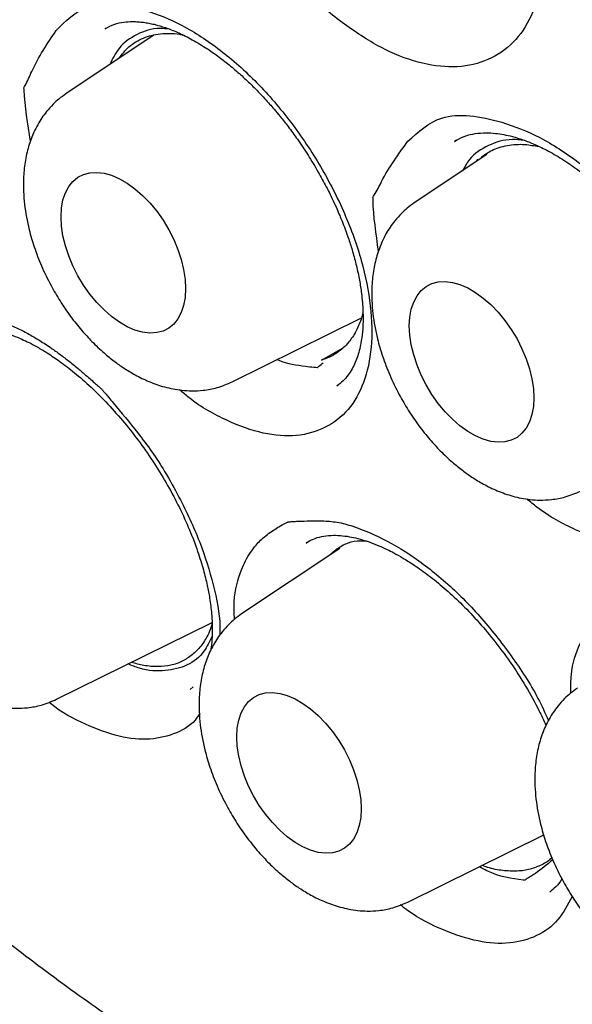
# Model space of a CAD drawing. Header units: millimetres. Extents: x 8 to 1378, y 12 to 1046.
# Tile 35 of 68: x 1085.3 to 1089.15, y 434.88 to 441.74. Entities that reach past the tile are written whole.
import ezdxf

# ---------------------------------------------------------------- set-up
doc = ezdxf.new("R2010")
doc.units = ezdxf.units.MM

msp = doc.modelspace()

# ---------------------------------------------------------------- linework, layer by layer
at = {"color": 7, "linetype": 'Continuous', "lineweight": 30}
for p, q in [((1086.232, 441.6248), (1085.6245, 441.2201)), ((1085.904, 441.6761), (1085.8985, 441.6732)), ((1088.3422, 440.8963), (1088.3288, 440.8891)), ((1088.5542, 440.7968), (1088.0483, 440.4597)), ((1088.4774, 440.7456), (1088.4942, 440.7646)), ((1087.6912, 439.6974), (1087.678, 439.6489)), ((1086.7822, 439.2147), (1087.6808, 439.6593)), ((1087.4027, 439.3664), (1087.5536, 439.4508)), ((1087.5108, 439.1871), (1087.5158, 439.1912)), ((1087.5313, 438.0548), (1086.847, 437.5989)), ((1087.3001, 438.0954), (1087.2958, 438.0929)), ((1085.5597, 437.005), (1086.6419, 437.5404)), ((1086.4885, 437.0729), (1086.5104, 437.0913)), ((1088.0047, 435.5936), (1088.9497, 436.061)), ((1088.9923, 435.6634), (1088.9965, 435.6672))]:
    msp.add_line(p, q, dxfattribs=at)
at = {"color": 7, "linetype": 'Continuous', "lineweight": 30, "flags": 128}
for points in [[(1085.5904, 440.3639), (1085.5938, 440.4247), (1085.604, 440.4806), (1085.6208, 440.5306), (1085.644, 440.5741), (1085.6732, 440.6103), (1085.7079, 440.6387), (1085.7475, 440.6589), (1085.7916, 440.6704), (1085.8393, 440.6731), (1085.8899, 440.6671), (1085.9426, 440.6523), (1085.9966, 440.629), (1086.051, 440.5975), (1086.105, 440.5585), (1086.1577, 440.5124), (1086.2083, 440.4601), (1086.256, 440.4023), (1086.3001, 440.3399), (1086.3397, 440.274), (1086.3744, 440.2055), (1086.4036, 440.1356), (1086.4268, 440.0654), (1086.4436, 439.9959), (1086.4538, 439.9282), (1086.4572, 439.8635), (1086.4538, 439.8028), (1086.4436, 439.7469), (1086.4268, 439.6969), (1086.4036, 439.6534), (1086.3744, 439.6171), (1086.3397, 439.5887), (1086.3001, 439.5686), (1086.256, 439.5571), (1086.2083, 439.5544), (1086.1577, 439.5604), (1086.105, 439.5752), (1086.051, 439.5985), (1085.9966, 439.6299), (1085.9426, 439.669), (1085.8899, 439.7151), (1085.8393, 439.7674), (1085.7916, 439.8252), (1085.7475, 439.8876), (1085.7079, 439.9535), (1085.6732, 440.022), (1085.644, 440.0919), (1085.6208, 440.1621), (1085.604, 440.2316), (1085.5938, 440.2992), (1085.5904, 440.3639)], [(1088.0141, 439.6036), (1088.0175, 439.6643), (1088.0277, 439.7202), (1088.0446, 439.7702), (1088.0677, 439.8137), (1088.0969, 439.85), (1088.1316, 439.8784), (1088.1713, 439.8985), (1088.2153, 439.91), (1088.263, 439.9128), (1088.3136, 439.9067), (1088.3663, 439.8919), (1088.4203, 439.8686), (1088.4748, 439.8372), (1088.5287, 439.7981), (1088.5815, 439.752), (1088.6321, 439.6997), (1088.6798, 439.6419), (1088.7238, 439.5795), (1088.7635, 439.5136), (1088.7982, 439.4451), (1088.8273, 439.3752), (1088.8505, 439.305), (1088.8673, 439.2355), (1088.8775, 439.1679), (1088.881, 439.1032), (1088.8775, 439.0424), (1088.8673, 438.9866), (1088.8505, 438.9365), (1088.8273, 438.893), (1088.7982, 438.8568), (1088.7635, 438.8284), (1088.7238, 438.8082), (1088.6798, 438.7967), (1088.6321, 438.794), (1088.5815, 438.8001), (1088.5287, 438.8149), (1088.4748, 438.8382), (1088.4203, 438.8696), (1088.3663, 438.9086), (1088.3136, 438.9547), (1088.263, 439.007), (1088.2153, 439.0649), (1088.1713, 439.1272), (1088.1316, 439.1931), (1088.0969, 439.2616), (1088.0677, 439.3315), (1088.0446, 439.4018), (1088.0277, 439.4712), (1088.0175, 439.5389), (1088.0141, 439.6036)], [(1086.8129, 436.7428), (1086.8163, 436.8036), (1086.8265, 436.8594), (1086.8433, 436.9095), (1086.8665, 436.953), (1086.8957, 436.9892), (1086.9304, 437.0176), (1086.97, 437.0377), (1087.0141, 437.0492), (1087.0618, 437.052), (1087.1124, 437.0459), (1087.1651, 437.0311), (1087.2191, 437.0078), (1087.2735, 436.9764), (1087.3275, 436.9373), (1087.3802, 436.8913), (1087.4308, 436.8389), (1087.4785, 436.7811), (1087.5226, 436.7187), (1087.5623, 436.6528), (1087.5969, 436.5844), (1087.6261, 436.5145), (1087.6493, 436.4442), (1087.6661, 436.3747), (1087.6763, 436.3071), (1087.6797, 436.2424), (1087.6763, 436.1816), (1087.6661, 436.1258), (1087.6493, 436.0757), (1087.6261, 436.0322), (1087.5969, 435.996), (1087.5623, 435.9676), (1087.5226, 435.9475), (1087.4785, 435.9359), (1087.4308, 435.9332), (1087.3802, 435.9393), (1087.3275, 435.9541), (1087.2735, 435.9774), (1087.2191, 436.0088), (1087.1651, 436.0479), (1087.1124, 436.0939), (1087.0618, 436.1463), (1087.0141, 436.2041), (1086.97, 436.2664), (1086.9304, 436.3324), (1086.8957, 436.4008), (1086.8665, 436.4707), (1086.8433, 436.541), (1086.8265, 436.6105), (1086.8163, 436.6781), (1086.8129, 436.7428)]]:
    msp.add_lwpolyline(points, dxfattribs=at)
at = {"color": 7, "linetype": 'Continuous', "lineweight": 30}
for points, knots in [([(1081.0094, 463.6046), (1080.9929, 463.6028), (1080.9537, 463.5983), (1080.8943, 463.5901), (1080.8222, 463.58), (1080.7356, 463.5672), (1080.6337, 463.5516), (1080.5203, 463.5333), (1080.3988, 463.5116), (1080.2734, 463.4868), (1080.1455, 463.4589), (1080.0152, 463.4278), (1079.8825, 463.3933), (1079.6963, 463.3405), (1079.4554, 463.2634), (1079.1606, 463.1528), (1078.9046, 463.0415), (1078.6941, 462.939), (1078.5355, 462.8557), (1078.394, 462.7762), (1078.269, 462.7017), (1078.1605, 462.6337), (1078.0677, 462.5731), (1077.99, 462.5204), (1077.9236, 462.474), (1077.8664, 462.433), (1077.8131, 462.3939), (1077.7582, 462.3528), (1077.6946, 462.3039), (1077.6192, 462.2443), (1077.5322, 462.1733), (1077.4344, 462.0903), (1077.3263, 461.9944), (1077.2108, 461.887), (1077.064, 461.7436), (1076.8969, 461.5686), (1076.7174, 461.3645), (1076.5557, 461.166), (1076.4109, 460.9749), (1076.2817, 460.7926), (1076.1656, 460.6185), (1076.0574, 460.4464), (1075.9309, 460.2333), (1075.785, 459.9673), (1075.6595, 459.7136), (1075.5694, 459.5174), (1075.5125, 459.3881), (1075.4583, 459.2594), (1075.4094, 459.1385), (1075.3705, 459.0383), (1075.3408, 458.9596), (1075.319, 458.9005), (1075.3017, 458.853), (1075.2879, 458.8142), (1075.273, 458.7722), (1075.254, 458.7175), (1075.2287, 458.6433), (1075.1986, 458.5519), (1075.1648, 458.4462), (1075.1291, 458.3298), (1075.0928, 458.2062), (1075.0465, 458.041), (1074.9909, 457.8286), (1074.928, 457.5632), (1074.867, 457.2753), (1074.8134, 456.9881), (1074.7673, 456.7049), (1074.7291, 456.4356), (1074.6965, 456.1671), (1074.6676, 455.8851), (1074.6438, 455.5951), (1074.6257, 455.3008), (1074.614, 455.03), (1074.6074, 454.7834), (1074.6048, 454.5747), (1074.6046, 454.3965), (1074.6059, 454.2364), (1074.6089, 454.0684), (1074.6138, 453.8883), (1074.6224, 453.6614), (1074.6368, 453.3819), (1074.6602, 453.044), (1074.6923, 452.6773), (1074.7339, 452.2892), (1074.7845, 451.8899), (1074.8529, 451.4212), (1074.9435, 450.8872), (1075.061, 450.2908), (1075.1917, 449.7062), (1075.3344, 449.133), (1075.4885, 448.5699), (1075.6547, 448.012), (1075.8334, 447.4564), (1076.0257, 446.8997), (1076.241, 446.3162), (1076.4814, 445.7066), (1076.7483, 445.0733), (1077.0305, 444.4443), (1077.327, 443.8215), (1077.6377, 443.2051), (1077.9636, 442.5934), (1078.3063, 441.9835), (1078.6547, 441.3949), (1079.0081, 440.8269), (1079.3644, 440.28), (1079.7352, 439.7367), (1080.1172, 439.2019), (1080.463, 438.7394), (1080.768, 438.3463), (1081.0301, 438.0183), (1081.2951, 437.6963), (1081.5627, 437.3806), (1081.8296, 437.0751), (1082.1136, 436.7594), (1082.409, 436.4413), (1082.7128, 436.1253), (1082.9532, 435.8833), (1083.1333, 435.7061), (1083.2614, 435.5817), (1083.3974, 435.4516), (1083.5498, 435.3081), (1083.7271, 435.1441), (1083.9304, 434.9602), (1084.1608, 434.7569), (1084.4151, 434.5387), (1084.6938, 434.307), (1084.9971, 434.0634), (1085.2995, 433.8298), (1085.598, 433.6079), (1085.8893, 433.3991), (1086.1967, 433.1876), (1086.5202, 432.9748), (1086.8603, 432.761), (1087.0926, 432.6247), (1087.2114, 432.5549)], [0, 0, 0, 0, 0.001265, 0.003002, 0.005226, 0.007945, 0.011507, 0.015654, 0.020045, 0.024565, 0.029215, 0.033992, 0.038894, 0.043918, 0.054829, 0.066235, 0.078147, 0.085293, 0.091836, 0.09776, 0.103066, 0.107755, 0.111761, 0.115172, 0.117988, 0.120585, 0.122815, 0.125163, 0.128022, 0.131474, 0.135521, 0.140079, 0.145219, 0.150943, 0.15686, 0.166957, 0.176436, 0.185288, 0.193515, 0.201122, 0.208111, 0.214741, 0.2216, 0.232876, 0.244736, 0.249176, 0.253688, 0.258266, 0.262466, 0.266029, 0.268383, 0.270346, 0.271917, 0.273098, 0.274186, 0.276058, 0.278478, 0.281445, 0.284934, 0.288669, 0.292572, 0.296646, 0.304186, 0.312251, 0.320846, 0.329979, 0.337543, 0.345401, 0.353006, 0.3602, 0.368895, 0.376863, 0.384113, 0.390652, 0.396485, 0.400577, 0.404633, 0.40898, 0.413618, 0.418546, 0.426418, 0.43494, 0.444114, 0.453918, 0.4638, 0.473562, 0.488238, 0.502577, 0.516513, 0.530053, 0.543359, 0.556415, 0.569473, 0.582551, 0.595668, 0.610642, 0.625641, 0.640594, 0.655485, 0.670336, 0.685178, 0.700167, 0.715378, 0.729218, 0.743274, 0.757514, 0.771791, 0.785953, 0.79518, 0.804379, 0.813553, 0.822709, 0.831815, 0.840578, 0.851143, 0.86106, 0.870312, 0.874436, 0.878405, 0.882604, 0.887443, 0.892916, 0.899414, 0.906622, 0.914539, 0.923166, 0.932507, 0.942566, 0.950978, 0.959843, 0.969168, 0.978961, 0.989233, 1, 1, 1, 1]), ([(1081.2754, 462.2105), (1081.2843, 462.2115), (1081.3047, 462.2137), (1081.351, 462.2188), (1081.4121, 462.2242), (1081.5074, 462.2304), (1081.6353, 462.2362), (1081.8017, 462.2403), (1081.9932, 462.2402), (1082.2114, 462.2338), (1082.4533, 462.2193), (1082.6828, 462.198), (1082.895, 462.1723), (1083.0847, 462.1451), (1083.2844, 462.1117), (1083.4933, 462.0717), (1083.7121, 462.0245), (1083.9318, 461.9714), (1084.144, 461.915), (1084.3383, 461.859), (1084.5144, 461.8046), (1084.6722, 461.7531), (1084.8113, 461.7055), (1084.9316, 461.6627), (1085.0317, 461.6259), (1085.1123, 461.5955), (1085.1749, 461.5715), (1085.2269, 461.5512), (1085.2743, 461.5325), (1085.324, 461.5126), (1085.3792, 461.4903), (1085.4429, 461.4641), (1085.5332, 461.4264), (1085.6547, 461.3743), (1085.8122, 461.3045), (1085.9932, 461.2211), (1086.1978, 461.123), (1086.426, 461.0085), (1086.6776, 460.8762), (1086.9462, 460.728), (1087.2745, 460.5379), (1087.652, 460.3059), (1088.095, 460.0148), (1088.5484, 459.6966), (1089.01, 459.3506), (1089.4572, 458.9945), (1089.8894, 458.6302), (1090.304, 458.2617), (1090.7009, 457.8909), (1091.0824, 457.5175), (1091.4599, 457.1312), (1091.8213, 456.7444), (1092.1721, 456.3527), (1092.5112, 455.9587), (1092.8561, 455.541), (1093.2059, 455.0991), (1093.5595, 454.6326), (1093.9084, 454.1509), (1094.2516, 453.6549), (1094.5882, 453.1459), (1094.9232, 452.6143), (1095.2553, 452.0603), (1095.577, 451.4947), (1095.8875, 450.9189), (1096.1858, 450.3341), (1096.4756, 449.7315), (1096.7515, 449.1204), (1097.0084, 448.5127), (1097.2427, 447.9193), (1097.4544, 447.3437), (1097.6448, 446.7866), (1097.8151, 446.2488), (1097.9665, 445.7309), (1098.1001, 445.2334), (1098.2217, 444.7387), (1098.3305, 444.249), (1098.4261, 443.7663), (1098.5059, 443.3101), (1098.5713, 442.8802), (1098.6239, 442.4766), (1098.6646, 442.1055), (1098.6952, 441.7655), (1098.7175, 441.4553), (1098.7332, 441.1666), (1098.7435, 440.8947), (1098.7513, 440.5386), (1098.7497, 440.1), (1098.7299, 439.5869), (1098.7021, 439.2135), (1098.6782, 438.9688), (1098.6648, 438.8445), (1098.6507, 438.7244), (1098.6368, 438.6149), (1098.6249, 438.5269), (1098.6156, 438.4616), (1098.6085, 438.413), (1098.6009, 438.3627), (1098.5912, 438.2994), (1098.5781, 438.2185), (1098.5617, 438.1213), (1098.5417, 438.0093), (1098.5175, 437.8817), (1098.4895, 437.7431), (1098.4582, 437.5985), (1098.4243, 437.4517), (1098.3877, 437.3031), (1098.3333, 437.0956), (1098.2562, 436.8287), (1098.1498, 436.5041), (1098.0466, 436.2257), (1097.9516, 435.9929), (1097.8696, 435.8052), (1097.7826, 435.619), (1097.6934, 435.4409), (1097.6063, 435.2778), (1097.5248, 435.1338), (1097.4499, 435.0084), (1097.3825, 434.9007), (1097.3234, 434.8098), (1097.2731, 434.7352), (1097.232, 434.6758), (1097.2086, 434.6426), (1097.1984, 434.6281)], [0, 0, 0, 0, 0.001573, 0.0036, 0.006096, 0.009065, 0.014397, 0.020403, 0.027569, 0.035505, 0.044211, 0.053688, 0.060039, 0.066695, 0.073655, 0.08092, 0.088391, 0.096243, 0.103456, 0.110031, 0.115967, 0.121264, 0.125923, 0.129943, 0.133324, 0.135945, 0.137989, 0.139571, 0.141131, 0.142716, 0.144517, 0.146629, 0.14905, 0.153483, 0.158682, 0.164648, 0.171381, 0.178881, 0.187147, 0.196154, 0.205295, 0.219425, 0.233267, 0.248926, 0.2642, 0.279089, 0.293594, 0.307714, 0.321207, 0.334328, 0.347316, 0.360867, 0.37284, 0.385251, 0.398098, 0.411382, 0.425102, 0.439259, 0.453007, 0.467143, 0.481667, 0.496579, 0.511878, 0.526723, 0.541916, 0.557456, 0.573286, 0.588802, 0.603844, 0.618411, 0.632503, 0.64612, 0.659262, 0.67193, 0.684122, 0.697214, 0.709711, 0.721612, 0.732917, 0.743627, 0.753742, 0.762734, 0.771197, 0.77913, 0.786572, 0.793861, 0.809085, 0.823989, 0.838574, 0.842371, 0.846146, 0.849898, 0.85339, 0.856254, 0.858063, 0.859482, 0.860804, 0.862778, 0.865443, 0.868448, 0.872017, 0.87615, 0.880754, 0.885499, 0.890358, 0.895329, 0.900414, 0.911434, 0.922952, 0.934966, 0.942013, 0.949221, 0.956589, 0.963941, 0.970697, 0.976809, 0.982279, 0.987107, 0.991292, 0.994835, 0.997737, 1, 1, 1, 1]), ([(1081.5435, 462.0075), (1081.532, 462.0064), (1081.5043, 462.0037), (1081.4607, 461.9988), (1081.404, 461.992), (1081.3346, 461.9832), (1081.2516, 461.9718), (1081.1569, 461.9578), (1081.0506, 461.9406), (1080.9339, 461.9199), (1080.7537, 461.8844), (1080.5162, 461.8288), (1080.2115, 461.7408), (1079.8987, 461.6309), (1079.5799, 461.4963), (1079.3303, 461.3721), (1079.146, 461.2698), (1079.0261, 461.1991), (1078.9179, 461.1316), (1078.823, 461.0696), (1078.7456, 461.0168), (1078.6836, 460.9731), (1078.6353, 460.9383), (1078.5944, 460.9081), (1078.5592, 460.8817), (1078.52, 460.8519), (1078.4694, 460.8126), (1078.4016, 460.7585), (1078.3193, 460.6905), (1078.2231, 460.6075), (1078.0784, 460.4767), (1077.8953, 460.2974), (1077.695, 460.0798), (1077.5155, 459.8653), (1077.3548, 459.6561), (1077.2026, 459.4405), (1077.0588, 459.2188), (1076.9236, 458.992), (1076.8081, 458.7811), (1076.7124, 458.5928), (1076.6361, 458.4335), (1076.57, 458.2876), (1076.5132, 458.1559), (1076.4652, 458.0392), (1076.4267, 457.9419), (1076.3964, 457.8625), (1076.3721, 457.7974), (1076.3504, 457.7381), (1076.3288, 457.6776), (1076.302, 457.6006), (1076.2674, 457.498), (1076.2244, 457.3647), (1076.1807, 457.2209), (1076.1373, 457.0696), (1076.0954, 456.9143), (1076.0527, 456.7451), (1076.0113, 456.5675), (1075.9726, 456.3875), (1075.9373, 456.2088), (1075.8951, 455.9754), (1075.8499, 455.6883), (1075.8065, 455.3481), (1075.7731, 455.0165), (1075.7489, 454.6944), (1075.7326, 454.3827), (1075.7234, 454.0821), (1075.7204, 453.7883), (1075.7232, 453.4584), (1075.7349, 453.079), (1075.7596, 452.6417), (1075.7982, 452.178), (1075.8521, 451.6876), (1075.9232, 451.1704), (1076.0087, 450.6537), (1076.1071, 450.1405), (1076.217, 449.6335), (1076.3444, 449.1074), (1076.4904, 448.5626), (1076.6561, 447.9997), (1076.8427, 447.4193), (1077.0512, 446.8223), (1077.282, 446.2114), (1077.5332, 445.5943), (1077.802, 444.9791), (1078.0854, 444.3717), (1078.3826, 443.7735), (1078.6926, 443.1853), (1079.0324, 442.5763), (1079.4036, 441.9494), (1079.8075, 441.3079), (1080.2241, 440.6846), (1080.6521, 440.0806), (1081.0902, 439.4967), (1081.5372, 438.9338), (1081.9917, 438.3926), (1082.4528, 437.8738), (1082.9191, 437.3779), (1083.3895, 436.9053), (1083.863, 436.4566), (1084.3384, 436.0319), (1084.8126, 435.6334), (1085.2813, 435.2633), (1085.7404, 434.9233), (1086.1877, 434.613), (1086.6225, 434.3309), (1087.0439, 434.0757), (1087.4515, 433.846), (1087.8446, 433.6404), (1088.223, 433.4572), (1088.5863, 433.2951), (1088.9343, 433.1526), (1089.283, 433.0222), (1089.6359, 432.9033), (1089.9963, 432.796), (1090.2732, 432.7245), (1090.4686, 432.6792), (1090.5809, 432.6547), (1090.6816, 432.634), (1090.7596, 432.6188), (1090.814, 432.6086), (1090.8538, 432.6014), (1090.8957, 432.5939), (1090.9481, 432.5848), (1091.0141, 432.5739), (1091.093, 432.5615), (1091.1857, 432.5479), (1091.2921, 432.5336), (1091.4121, 432.5192), (1091.5428, 432.5055), (1091.758, 432.4867), (1092.048, 432.4709), (1092.3919, 432.4691), (1092.7101, 432.4823), (1093.0038, 432.5075), (1093.2856, 432.5444), (1093.5502, 432.591), (1093.7963, 432.6452), (1094.024, 432.7051), (1094.2103, 432.762), (1094.3594, 432.8125), (1094.473, 432.8538), (1094.5769, 432.894), (1094.6633, 432.9293), (1094.7324, 432.9588), (1094.7861, 432.9824), (1094.8336, 433.0038), (1094.8808, 433.0256), (1094.9406, 433.0539), (1095.0183, 433.0921), (1095.1156, 433.142), (1095.226, 433.2017), (1095.3485, 433.2719), (1095.4824, 433.3534), (1095.6278, 433.448), (1095.7837, 433.5571), (1095.9362, 433.672), (1096.0803, 433.7885), (1096.2101, 433.9003), (1096.3324, 434.0119), (1096.4457, 434.1211), (1096.5654, 434.2427), (1096.6884, 434.3749), (1096.8117, 434.5161), (1096.9189, 434.646), (1097.0109, 434.7632), (1097.0884, 434.8662), (1097.1354, 434.932), (1097.1567, 434.9618)], [0, 0, 0, 0, 0.000751, 0.0018, 0.003151, 0.004982, 0.007179, 0.009743, 0.012675, 0.015974, 0.019575, 0.028103, 0.036584, 0.046618, 0.056585, 0.066485, 0.070784, 0.074878, 0.078563, 0.081839, 0.084707, 0.086674, 0.088388, 0.089851, 0.09106, 0.092181, 0.094084, 0.096552, 0.099585, 0.103183, 0.107347, 0.116097, 0.124752, 0.13202, 0.139219, 0.146348, 0.153408, 0.160399, 0.167267, 0.172242, 0.176763, 0.18083, 0.184443, 0.187602, 0.190308, 0.192262, 0.193921, 0.195459, 0.196929, 0.198661, 0.201459, 0.204857, 0.208856, 0.212322, 0.21614, 0.220309, 0.224646, 0.228904, 0.23308, 0.237176, 0.245081, 0.252665, 0.259931, 0.266877, 0.273504, 0.279811, 0.285802, 0.29179, 0.300134, 0.30889, 0.318057, 0.327636, 0.337627, 0.348029, 0.357272, 0.366818, 0.376667, 0.386817, 0.39727, 0.408026, 0.419084, 0.430444, 0.442008, 0.453508, 0.464929, 0.476271, 0.487534, 0.498717, 0.511665, 0.524506, 0.537239, 0.549865, 0.562385, 0.574798, 0.587104, 0.599303, 0.611396, 0.623383, 0.635263, 0.647037, 0.658701, 0.670102, 0.681166, 0.691892, 0.70228, 0.712329, 0.722041, 0.731415, 0.74045, 0.749147, 0.757505, 0.765533, 0.774377, 0.783171, 0.791916, 0.794791, 0.797661, 0.800267, 0.8023, 0.803495, 0.804339, 0.805284, 0.806642, 0.808268, 0.810249, 0.812584, 0.815273, 0.818317, 0.821715, 0.825264, 0.834855, 0.844202, 0.85234, 0.860282, 0.868028, 0.875556, 0.882431, 0.889025, 0.895339, 0.898929, 0.902421, 0.905659, 0.908477, 0.910431, 0.912117, 0.913534, 0.914922, 0.916605, 0.919258, 0.922419, 0.92609, 0.930145, 0.934682, 0.939698, 0.945196, 0.951175, 0.956203, 0.96117, 0.965873, 0.97031, 0.974482, 0.980201, 0.985333, 0.989878, 0.993838, 0.997212, 1, 1, 1, 1]), ([(1086.7663, 444.2735), (1086.8408, 444.3386), (1087.0093, 444.4857), (1087.3641, 444.4288), (1087.6911, 444.2935), (1087.9593, 444.1114), (1088.2166, 443.8756), (1088.4493, 443.5903), (1088.6484, 443.2744), (1088.8032, 442.9413), (1088.908, 442.6067), (1088.9535, 442.2877), (1088.9422, 441.9973), (1088.8704, 441.7542), (1088.7446, 441.5664), (1088.5679, 441.4477), (1088.3538, 441.3955), (1088.1088, 441.4209), (1087.846, 441.5159), (1087.5795, 441.6865), (1087.393, 441.8322), (1087.3076, 441.9313), (1087.3015, 441.9383)], [0, 0, 0, 0, 0.0680797, 0.1538632, 0.2033021, 0.2530026, 0.302524, 0.3518816, 0.401469, 0.4509583, 0.5002195, 0.5499016, 0.5995392, 0.6494012, 0.6985374, 0.7484002, 0.7981913, 0.8473376, 0.8969096, 0.9464228, 0.9961769, 1, 1, 1, 1]), ([(1085.5553, 441.6596), (1085.6222, 441.7269), (1085.7735, 441.8789), (1086.1139, 441.8325), (1086.4326, 441.7068), (1086.6984, 441.5327), (1086.9569, 441.3045), (1087.195, 441.0261), (1087.4029, 440.716), (1087.5699, 440.3876), (1087.6894, 440.0562), (1087.7517, 439.7386), (1087.7583, 439.4479), (1087.7046, 439.2027), (1087.5963, 439.0112), (1087.4356, 438.8872), (1087.2353, 438.8291), (1087.0008, 438.846), (1086.7465, 438.9379), (1086.5457, 439.0473), (1086.4376, 439.1398), (1086.4155, 439.1587)], [0, 0, 0, 0, 0.07098, 0.160418, 0.211963, 0.26378, 0.315411, 0.366871, 0.418572, 0.470169, 0.52153, 0.573327, 0.625081, 0.677065, 0.728296, 0.780281, 0.832194, 0.883433, 0.935117, 0.986739, 1, 1, 1, 1]), ([(1085.8978, 441.6728), (1085.9191, 441.6842), (1085.9585, 441.7052), (1086.0229, 441.7195), (1086.079, 441.7235), (1086.1254, 441.7218), (1086.1641, 441.7179), (1086.2009, 441.7119), (1086.251, 441.7011), (1086.3162, 441.6821), (1086.4002, 441.6491), (1086.4932, 441.6035), (1086.5844, 441.5495), (1086.6711, 441.4903), (1086.7505, 441.4299), (1086.8287, 441.3637), (1086.8998, 441.2978), (1086.9586, 441.239), (1087.0045, 441.1902), (1087.0411, 441.1497), (1087.0769, 441.1085), (1087.12, 441.0568), (1087.1749, 440.987), (1087.2402, 440.8977), (1087.3109, 440.792), (1087.3776, 440.6816), (1087.4334, 440.5792), (1087.4758, 440.4941), (1087.5065, 440.4272), (1087.5288, 440.3753), (1087.5484, 440.3275), (1087.5698, 440.272), (1087.5948, 440.2015), (1087.6216, 440.1163), (1087.647, 440.0208), (1087.6677, 439.9231), (1087.684, 439.8172), (1087.6928, 439.7105), (1087.6923, 439.6077), (1087.6843, 439.5202), (1087.6712, 439.4512), (1087.6552, 439.3945), (1087.6378, 439.3481), (1087.6147, 439.3008), (1087.587, 439.2582), (1087.5525, 439.2182), (1087.525, 439.1976), (1087.5101, 439.1866)], [0, 0, 0, 0, 0.040175, 0.074271, 0.102111, 0.118942, 0.132808, 0.146325, 0.159814, 0.186675, 0.213515, 0.242513, 0.274395, 0.297229, 0.321287, 0.346232, 0.368373, 0.386714, 0.401227, 0.411961, 0.421844, 0.435991, 0.454549, 0.477564, 0.504925, 0.533446, 0.557748, 0.577798, 0.593474, 0.604695, 0.614146, 0.627179, 0.643923, 0.664361, 0.688494, 0.713716, 0.737541, 0.770666, 0.800749, 0.827949, 0.854977, 0.873578, 0.892653, 0.912446, 0.936393, 0.96563, 1, 1, 1, 1]), ([(1085.3785, 440.8899), (1085.3589, 441.0108), (1085.3385, 441.136), (1085.3327, 441.2547), (1085.3325, 441.2602), (1085.3325, 441.2616), (1085.3325, 441.262), (1085.3338, 441.2688), (1085.356, 441.3023), (1085.4149, 441.4502), (1085.4946, 441.5691), (1085.5553, 441.6596)], [0, 0, 0, 0, 0.350982, 0.363755, 0.367089, 0.367993, 0.368256, 0.368392, 0.39289, 0.537811, 1, 1, 1, 1]), ([(1086.3459, 441.6691), (1086.3232, 441.6716), (1086.2381, 441.6809), (1086.116, 441.6383), (1085.9948, 441.5551), (1085.9491, 441.463), (1085.9294, 441.4232)], [0, 0, 0, 0, 0.117014, 0.439117, 0.757745, 1, 1, 1, 1]), ([(1085.9927, 441.4653), (1086.0148, 441.4942), (1086.0495, 441.5397), (1086.1104, 441.5822), (1086.1805, 441.618), (1086.2598, 441.6382), (1086.3469, 441.6404), (1086.3992, 441.639), (1086.431, 441.6306), (1086.439, 441.6285)], [0, 0, 0, 0, 0.219212, 0.344739, 0.466295, 0.712206, 0.837733, 0.959289, 1, 1, 1, 1]), ([(1085.6245, 441.2201), (1085.6078, 441.2082), (1085.5759, 441.1853), (1085.5305, 441.1431), (1085.4898, 441.0976), (1085.4565, 441.0527), (1085.4272, 441.0051), (1085.3946, 440.9406), (1085.3624, 440.8537), (1085.3383, 440.7447), (1085.3254, 440.6103), (1085.3322, 440.4523), (1085.3617, 440.2923), (1085.4033, 440.1498), (1085.4534, 440.0191), (1085.5144, 439.8931), (1085.5834, 439.7749), (1085.6549, 439.6704), (1085.7299, 439.5763), (1085.8079, 439.4913), (1085.8834, 439.4201), (1085.9571, 439.36), (1086.0293, 439.3087), (1086.1102, 439.2597), (1086.2053, 439.2135), (1086.2939, 439.1827), (1086.371, 439.1646), (1086.4336, 439.1551), (1086.5027, 439.1507), (1086.5851, 439.1547), (1086.6818, 439.1719), (1086.7471, 439.1997), (1086.7822, 439.2147)], [0, 0, 0, 0, 0.01992, 0.038162, 0.06259, 0.084371, 0.10582, 0.127249, 0.16535, 0.204182, 0.243877, 0.302518, 0.358692, 0.397055, 0.438985, 0.484554, 0.521184, 0.559912, 0.59681, 0.629268, 0.665622, 0.694051, 0.720298, 0.751183, 0.786877, 0.826927, 0.848538, 0.871224, 0.895629, 0.924925, 0.959697, 1, 1, 1, 1]), ([(1088.0047, 440.8895), (1088.0763, 440.9555), (1088.2383, 441.1046), (1088.5922, 441.0548), (1088.921, 440.9266), (1089.194, 440.7513), (1089.455, 440.5204), (1089.641, 440.3174), (1089.7248, 440.1898), (1089.7409, 440.1652)], [0, 0, 0, 0, 0.187228, 0.423145, 0.559109, 0.695792, 0.831983, 0.967722, 1, 1, 1, 1]), ([(1088.3281, 440.8887), (1088.3469, 440.8997), (1088.3821, 440.9203), (1088.449, 440.9407), (1088.5253, 440.9493), (1088.594, 440.9473), (1088.6564, 440.9394), (1088.7179, 440.9266), (1088.7871, 440.9068), (1088.8679, 440.8767), (1088.9607, 440.8335), (1089.0634, 440.7757), (1089.1717, 440.7036), (1089.2817, 440.6185), (1089.3908, 440.5218), (1089.4975, 440.4149), (1089.6003, 440.2984), (1089.6916, 440.1834), (1089.7451, 440.1049), (1089.7687, 440.0704)], [0, 0, 0, 0, 0.0796923, 0.1491582, 0.2081679, 0.2593842, 0.3029864, 0.3429975, 0.3881065, 0.4385942, 0.4947526, 0.5565753, 0.620795, 0.685328, 0.7506609, 0.8161924, 0.8817599, 0.9479675, 1, 1, 1, 1]), ([(1087.7997, 440.1228), (1087.7823, 440.2446), (1087.7643, 440.3708), (1087.7614, 440.4903), (1087.7613, 440.4957), (1087.7613, 440.4971), (1087.7613, 440.4975), (1087.7629, 440.5043), (1087.7869, 440.5373), (1087.8525, 440.6833), (1087.9389, 440.8003), (1088.0047, 440.8895)], [0, 0, 0, 0, 0.3542689, 0.366977, 0.370294, 0.3711939, 0.3714549, 0.3715911, 0.3959651, 0.5401519, 1, 1, 1, 1]), ([(1088.8142, 440.8955), (1088.7861, 440.8986), (1088.6931, 440.9087), (1088.5619, 440.8651), (1088.4432, 440.7905), (1088.3996, 440.7113), (1088.3844, 440.6837)], [0, 0, 0, 0, 0.146869, 0.485637, 0.820758, 1, 1, 1, 1]), ([(1088.5132, 440.7769), (1088.5371, 440.7943), (1088.591, 440.8335), (1088.6948, 440.8629), (1088.8058, 440.8728), (1088.8839, 440.8584), (1088.9171, 440.8523)], [0, 0, 0, 0, 0.225041, 0.507701, 0.790362, 1, 1, 1, 1]), ([(1088.0482, 440.4597), (1088.0316, 440.4478), (1087.9996, 440.4249), (1087.9542, 440.3827), (1087.9136, 440.3372), (1087.8802, 440.2923), (1087.8509, 440.2447), (1087.8184, 440.1802), (1087.7862, 440.0933), (1087.762, 439.9843), (1087.7491, 439.85), (1087.7559, 439.6919), (1087.7854, 439.5319), (1087.8271, 439.3894), (1087.8771, 439.2587), (1087.9381, 439.1327), (1088.0071, 439.0145), (1088.0786, 438.91), (1088.1536, 438.816), (1088.2316, 438.7309), (1088.3072, 438.6597), (1088.3808, 438.5997), (1088.453, 438.5483), (1088.5339, 438.4993), (1088.6291, 438.4531), (1088.7177, 438.4223), (1088.7947, 438.4042), (1088.8573, 438.3947), (1088.9264, 438.3903), (1089.0088, 438.3943), (1089.1055, 438.4115), (1089.1708, 438.4394), (1089.2059, 438.4543)], [0, 0, 0, 0, 0.01992, 0.038162, 0.06259, 0.084371, 0.10582, 0.127249, 0.16535, 0.204182, 0.243877, 0.302518, 0.358692, 0.397055, 0.438985, 0.484554, 0.521184, 0.559912, 0.59681, 0.629268, 0.665622, 0.694051, 0.720298, 0.751183, 0.786877, 0.826927, 0.848538, 0.871224, 0.895629, 0.924925, 0.959697, 1, 1, 1, 1]), ([(1084.3492, 438.9703), (1084.3471, 439.0313), (1084.3419, 439.1807), (1084.3935, 439.3729), (1084.4916, 439.543), (1084.6385, 439.6513), (1084.821, 439.7007), (1085.0341, 439.6848), (1085.2158, 439.6235), (1085.3498, 439.5567), (1085.4316, 439.5097), (1085.5071, 439.461), (1085.5768, 439.4114), (1085.6416, 439.3619), (1085.7052, 439.3104), (1085.7688, 439.2564), (1085.8183, 439.213), (1085.8523, 439.1821), (1085.8663, 439.1692), (1085.8728, 439.1631), (1085.876, 439.1603), (1085.8794, 439.1568), (1085.8864, 439.1485), (1085.901, 439.1314), (1085.9242, 439.1035), (1085.9994, 439.0135), (1086.0659, 438.9312), (1086.122, 438.8618)], [0, 0, 0, 0, 0.067037, 0.164331, 0.261032, 0.358303, 0.455892, 0.55258, 0.649295, 0.681544, 0.714039, 0.746938, 0.771118, 0.796788, 0.824004, 0.847036, 0.873094, 0.883683, 0.888173, 0.890116, 0.891629, 0.891957, 0.894345, 0.900811, 0.911031, 0.925007, 1, 1, 1, 1]), ([(1087.678, 439.6489), (1087.6666, 439.62), (1087.6438, 439.5616), (1087.6001, 439.4979), (1087.5551, 439.4502), (1087.5103, 439.4151), (1087.4594, 439.3856), (1087.4203, 439.3725), (1087.4008, 439.3659)], [0, 0, 0, 0, 0.205931, 0.414729, 0.553906, 0.693957, 0.846403, 1, 1, 1, 1]), ([(1084.8486, 439.5407), (1084.8605, 439.5481), (1084.8831, 439.5623), (1084.9444, 439.5808), (1085.0106, 439.5865), (1085.0665, 439.5837), (1085.1231, 439.5756), (1085.1849, 439.5612), (1085.2512, 439.5394), (1085.3128, 439.5142), (1085.3688, 439.4877), (1085.428, 439.4563), (1085.4995, 439.4137), (1085.5865, 439.3548), (1085.6885, 439.2764), (1085.8011, 439.1776), (1085.9179, 439.0607), (1086.0324, 438.9307), (1086.141, 438.7915), (1086.2419, 438.6451), (1086.3338, 438.4937), (1086.4156, 438.3394), (1086.4855, 438.1855), (1086.5406, 438.0402), (1086.5808, 437.9108), (1086.6074, 437.8026), (1086.6232, 437.7193), (1086.6326, 437.6543), (1086.6389, 437.5958), (1086.6432, 437.5296), (1086.6435, 437.4565), (1086.6391, 437.3977), (1086.6347, 437.3621), (1086.6326, 437.3501), (1086.6321, 437.3474)], [0, 0, 0, 0, 0.042939, 0.082011, 0.116607, 0.146002, 0.17041, 0.198237, 0.227969, 0.252864, 0.271906, 0.292882, 0.318818, 0.349956, 0.386388, 0.427871, 0.471226, 0.51492, 0.558538, 0.601965, 0.645388, 0.688804, 0.732047, 0.774222, 0.811322, 0.843118, 0.869787, 0.887411, 0.904471, 0.927143, 0.955546, 0.984, 0.996416, 1, 1, 1, 1]), ([(1090.1092, 439.4726), (1090.1335, 439.4076), (1090.199, 439.2325), (1090.2417, 438.9597), (1090.2424, 438.6711), (1090.1792, 438.4285), (1090.0612, 438.2397), (1089.89, 438.1185), (1089.6796, 438.063), (1089.4354, 438.0824), (1089.1727, 438.1764), (1088.9662, 438.2871), (1088.8558, 438.3802), (1088.8332, 438.3992)], [0, 0, 0, 0, 0.0600415, 0.1617891, 0.2634524, 0.3655679, 0.4662029, 0.5683212, 0.6702955, 0.7709487, 0.8724738, 0.9738788, 1, 1, 1, 1]), ([(1087.0952, 439.3695), (1087.0972, 439.3686), (1087.1661, 439.3383), (1087.2499, 439.3294), (1087.338, 439.3178), (1087.3655, 439.3158), (1087.3737, 439.3155), (1087.3747, 439.3155), (1087.3749, 439.3155), (1087.3749, 439.3154), (1087.3749, 439.3155), (1087.375, 439.3155), (1087.3752, 439.3157), (1087.3758, 439.3161), (1087.3788, 439.3185), (1087.392, 439.3289), (1087.4047, 439.3393), (1087.4149, 439.3476)], [0, 0, 0, 0, 0.017176, 0.566465, 0.741853, 0.809546, 0.817814, 0.818675, 0.818996, 0.819041, 0.819072, 0.819195, 0.819793, 0.822366, 0.826736, 0.861109, 1, 1, 1, 1]), ([(1084.402, 439.0104), (1084.3853, 438.9985), (1084.3534, 438.9757), (1084.3079, 438.9334), (1084.2673, 438.8879), (1084.234, 438.843), (1084.2047, 438.7954), (1084.1721, 438.7309), (1084.1399, 438.644), (1084.1157, 438.535), (1084.1029, 438.4007), (1084.1097, 438.2426), (1084.1392, 438.0826), (1084.1808, 437.9401), (1084.2309, 437.8094), (1084.2919, 437.6834), (1084.3609, 437.5652), (1084.4324, 437.4607), (1084.5073, 437.3667), (1084.5854, 437.2816), (1084.6609, 437.2104), (1084.7346, 437.1504), (1084.8068, 437.099), (1084.8877, 437.05), (1084.9828, 437.0038), (1085.0714, 436.973), (1085.1485, 436.9549), (1085.2111, 436.9454), (1085.2801, 436.941), (1085.3626, 436.945), (1085.4593, 436.9622), (1085.5246, 436.9901), (1085.5597, 437.005)], [0, 0, 0, 0, 0.0199201, 0.0381615, 0.0625899, 0.0843709, 0.1058201, 0.1272486, 0.1653496, 0.2041817, 0.243877, 0.3025179, 0.3586921, 0.3970551, 0.4389855, 0.484554, 0.5211836, 0.5599123, 0.59681, 0.6292682, 0.6656222, 0.6940514, 0.7202985, 0.7511829, 0.7868775, 0.826927, 0.8485377, 0.8712244, 0.8956287, 0.924925, 0.9596971, 1, 1, 1, 1]), ([(1086.122, 438.8618), (1086.1562, 438.8176), (1086.2235, 438.7307), (1086.3202, 438.5793), (1086.4361, 438.3712), (1086.5614, 438.1029), (1086.6544, 437.7997), (1086.6994, 437.5783), (1086.6961, 437.4734), (1086.6955, 437.4523)], [0, 0, 0, 0, 0.100677, 0.198001, 0.320751, 0.530691, 0.739427, 0.947541, 1, 1, 1, 1]), ([(1086.7971, 437.5614), (1086.7955, 437.6037), (1086.7908, 437.734), (1086.8268, 437.8647), (1086.873, 437.9697), (1086.9071, 438.0271), (1086.9429, 438.0744), (1086.9798, 438.1133), (1087.0171, 438.1459), (1087.0562, 438.1747), (1087.0973, 438.201), (1087.1306, 438.22), (1087.1543, 438.2318), (1087.1642, 438.2365), (1087.169, 438.2386), (1087.1711, 438.2397), (1087.1738, 438.2405), (1087.1804, 438.2409), (1087.1937, 438.242), (1087.2156, 438.2431), (1087.2863, 438.2467), (1087.3512, 438.247), (1087.4059, 438.2472)], [0, 0, 0, 0, 0.094001, 0.289826, 0.355129, 0.420936, 0.487566, 0.536527, 0.588506, 0.643618, 0.690258, 0.743024, 0.764464, 0.773556, 0.777491, 0.780554, 0.78122, 0.786054, 0.799147, 0.819843, 0.848142, 1, 1, 1, 1]), ([(1087.4059, 438.2472), (1087.4409, 438.2454), (1087.5097, 438.2418), (1087.631, 438.2088), (1087.7989, 438.1415), (1088.0168, 438.0225), (1088.2684, 437.827), (1088.5092, 437.5871), (1088.7256, 437.3112), (1088.8887, 437.0631), (1088.959, 436.9094), (1088.9824, 436.8583)], [0, 0, 0, 0, 0.0683781, 0.1344791, 0.2178495, 0.3604254, 0.5022072, 0.6435383, 0.7865523, 0.9291071, 1, 1, 1, 1]), ([(1087.2955, 438.0928), (1087.3114, 438.1024), (1087.3415, 438.1206), (1087.3992, 438.1386), (1087.4667, 438.1472), (1087.5314, 438.1461), (1087.5938, 438.1382), (1087.66, 438.1239), (1087.7288, 438.1031), (1087.7974, 438.0765), (1087.855, 438.0503), (1087.9101, 438.0224), (1087.9734, 437.9868), (1088.0545, 437.9359), (1088.1513, 437.8667), (1088.259, 437.7793), (1088.3721, 437.6749), (1088.488, 437.5541), (1088.6043, 437.4167), (1088.7183, 437.2631), (1088.824, 437.0983), (1088.9076, 436.9497), (1088.9492, 436.8581), (1088.9649, 436.8236)], [0, 0, 0, 0, 0.061306, 0.115533, 0.163347, 0.20664, 0.245558, 0.28017, 0.324191, 0.360711, 0.390104, 0.413811, 0.443954, 0.483313, 0.531583, 0.583884, 0.639369, 0.698106, 0.75988, 0.824668, 0.892787, 0.959658, 1, 1, 1, 1]), ([(1087.4683, 438.0181), (1087.4903, 438.0364), (1087.5519, 438.0877), (1087.6397, 438.1141), (1087.7083, 438.1067), (1087.7152, 438.106)], [0, 0, 0, 0, 0.332345, 0.93348, 1, 1, 1, 1]), ([(1089.1379, 437.0483), (1089.1379, 437.0917), (1089.1378, 437.2222), (1089.1807, 437.352), (1089.2332, 437.4549), (1089.271, 437.5109), (1089.3104, 437.557), (1089.3506, 437.5947), (1089.3909, 437.6261), (1089.4329, 437.6538), (1089.477, 437.679), (1089.5126, 437.6971), (1089.5379, 437.7083), (1089.5485, 437.7128), (1089.5536, 437.7147), (1089.5559, 437.7159), (1089.5587, 437.7165), (1089.5656, 437.7168), (1089.5796, 437.7176), (1089.6026, 437.7183), (1089.6768, 437.7205), (1089.7449, 437.7194), (1089.8022, 437.7186)], [0, 0, 0, 0, 0.0970558, 0.2922228, 0.3573054, 0.4228898, 0.4892934, 0.53809, 0.5898942, 0.6448195, 0.6913022, 0.7438898, 0.7652581, 0.7743199, 0.7782414, 0.7812946, 0.7819576, 0.7867756, 0.7998248, 0.8204508, 0.8486548, 1, 1, 1, 1]), ([(1086.847, 437.5989), (1086.8303, 437.587), (1086.7984, 437.5642), (1086.753, 437.522), (1086.7123, 437.4764), (1086.679, 437.4315), (1086.6497, 437.3839), (1086.6171, 437.3194), (1086.5849, 437.2325), (1086.5608, 437.1236), (1086.5479, 436.9892), (1086.5547, 436.8311), (1086.5842, 436.6711), (1086.6259, 436.5286), (1086.6759, 436.398), (1086.7369, 436.2719), (1086.8059, 436.1537), (1086.8774, 436.0493), (1086.9524, 435.9552), (1087.0304, 435.8701), (1087.106, 435.7989), (1087.1796, 435.7389), (1087.2518, 435.6875), (1087.3327, 435.6385), (1087.4278, 435.5924), (1087.5164, 435.5615), (1087.5935, 435.5434), (1087.6561, 435.5339), (1087.7252, 435.5296), (1087.8076, 435.5335), (1087.9043, 435.5507), (1087.9696, 435.5786), (1088.0047, 435.5936)], [0, 0, 0, 0, 0.0199201, 0.0381615, 0.0625899, 0.0843709, 0.1058201, 0.1272486, 0.1653496, 0.2041817, 0.243877, 0.3025179, 0.3586921, 0.3970551, 0.4389855, 0.484554, 0.5211836, 0.5599123, 0.59681, 0.6292682, 0.6656222, 0.6940514, 0.7202985, 0.7511829, 0.7868775, 0.826927, 0.8485377, 0.8712244, 0.8956287, 0.924925, 0.9596971, 1, 1, 1, 1]), ([(1086.6423, 437.5339), (1086.6401, 437.526), (1086.6321, 437.4957), (1086.6075, 437.4405), (1086.5658, 437.371), (1086.5235, 437.3334), (1086.5022, 437.3145)], [0, 0, 0, 0, 0.082528, 0.314754, 0.654618, 1, 1, 1, 1]), ([(1086.6416, 437.4441), (1086.6244, 437.4071), (1086.5836, 437.3191), (1086.4729, 437.2346), (1086.3192, 437.1973), (1086.1766, 437.2025), (1086.0833, 437.2399), (1086.0564, 437.2508)], [0, 0, 0, 0, 0.174802, 0.416133, 0.65825, 0.90126, 1, 1, 1, 1]), ([(1086.5022, 437.3145), (1086.48, 437.2982), (1086.4359, 437.2657), (1086.3555, 437.239), (1086.2655, 437.2297), (1086.1728, 437.2364), (1086.1079, 437.2538), (1086.0785, 437.2617)], [0, 0, 0, 0, 0.205457, 0.409327, 0.615064, 0.826027, 1, 1, 1, 1]), ([(1089.1834, 437.0824), (1089.1667, 437.0705), (1089.1348, 437.0476), (1089.0894, 437.0054), (1089.0487, 436.9598), (1089.0154, 436.915), (1088.9861, 436.8674), (1088.9535, 436.8029), (1088.9213, 436.716), (1088.8972, 436.607), (1088.8843, 436.4726), (1088.8911, 436.3146), (1088.9206, 436.1546), (1088.9623, 436.0121), (1089.0123, 435.8814), (1089.0733, 435.7554), (1089.1423, 435.6372), (1089.2138, 435.5327), (1089.2888, 435.4386), (1089.3668, 435.3536), (1089.4423, 435.2824), (1089.516, 435.2223), (1089.5882, 435.171), (1089.6691, 435.122), (1089.7642, 435.0758), (1089.8528, 435.045), (1089.9299, 435.0269), (1089.9925, 435.0174), (1090.0616, 435.013), (1090.144, 435.017), (1090.2407, 435.0342), (1090.306, 435.062), (1090.3411, 435.077)], [0, 0, 0, 0, 0.01992, 0.038162, 0.06259, 0.084371, 0.10582, 0.127249, 0.16535, 0.204182, 0.243877, 0.302518, 0.358692, 0.397055, 0.438985, 0.484554, 0.521184, 0.559912, 0.59681, 0.629268, 0.665622, 0.694051, 0.720298, 0.751183, 0.786877, 0.826927, 0.848538, 0.871224, 0.895629, 0.924925, 0.959697, 1, 1, 1, 1]), ([(1086.556, 436.9072), (1086.5504, 436.8977), (1086.5118, 436.8322), (1086.3967, 436.7647), (1086.2143, 436.717), (1085.9982, 436.7358), (1085.7623, 436.8256), (1085.5935, 436.9121), (1085.5085, 436.981), (1085.5046, 436.9841)], [0, 0, 0, 0, 0.0323331, 0.224115, 0.4155691, 0.6078934, 0.7997796, 0.9910131, 1, 1, 1, 1]), ([(1089.0063, 435.9024), (1089.0062, 435.9024), (1088.9866, 435.8805), (1088.9367, 435.8516), (1088.8562, 435.819), (1088.7648, 435.8059), (1088.665, 435.811), (1088.5825, 435.8252), (1088.5324, 435.8435), (1088.5194, 435.8482)], [0, 0, 0, 0, 0.000622, 0.189284, 0.375005, 0.560779, 0.747558, 0.934983, 1, 1, 1, 1]), ([(1089.0119, 435.8878), (1088.9726, 435.8544), (1088.9234, 435.8125), (1088.8693, 435.7779), (1088.8583, 435.7708)], [0, 0, 0, 0, 0.796713, 1, 1, 1, 1]), ([(1088.8583, 435.7708), (1088.8479, 435.7652), (1088.8338, 435.7575), (1088.8217, 435.7466), (1088.8173, 435.7456), (1088.8171, 435.7456), (1088.8162, 435.7457), (1088.8126, 435.7461), (1088.7286, 435.7578), (1088.627, 435.7683), (1088.5194, 435.8294), (1088.5017, 435.8394)], [0, 0, 0, 0, 0.120109, 0.162859, 0.163099, 0.163556, 0.165126, 0.170902, 0.193011, 0.867721, 1, 1, 1, 1]), ([(1089.0754, 435.7561), (1089.0752, 435.7557), (1089.0631, 435.7305), (1089.032, 435.6962), (1089.0055, 435.6744), (1088.9918, 435.6631)], [0, 0, 0, 0, 0.007022, 0.48785, 1, 1, 1, 1]), ([(1089.1474, 435.6326), (1089.1174, 435.5752), (1089.0561, 435.4577), (1088.9047, 435.3502), (1088.7171, 435.2973), (1088.4957, 435.3116), (1088.2547, 435.3916), (1088.0686, 435.4829), (1087.9683, 435.5604), (1087.9515, 435.5734)], [0, 0, 0, 0, 0.155363, 0.317782, 0.48036, 0.642828, 0.8051, 0.967309, 1, 1, 1, 1])]:
    msp.add_open_spline(points, degree=3, knots=knots, dxfattribs=at)

doc.saveas('drawing.dxf')
